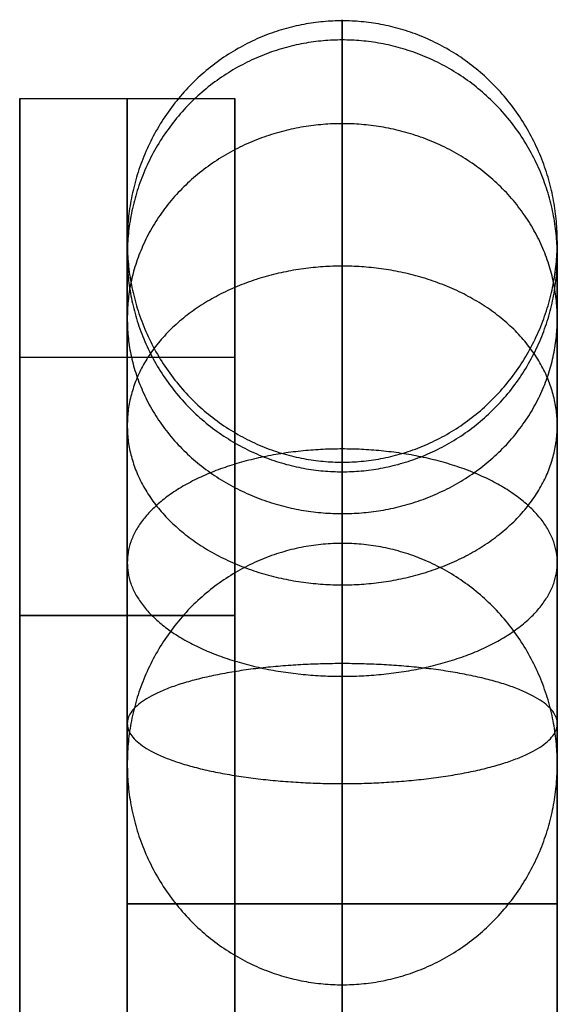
# Model space of a CAD drawing. Header units: millimetres. Extents: x -417 to 417, y -149 to 149.
# Tile 14 of 34: x -392 to -387, y 138 to 147. Entities that reach past the tile are written whole.
import ezdxf

# ---------------------------------------------------------------- set-up
doc = ezdxf.new("R2010")
doc.units = ezdxf.units.MM
doc.layers.add('Default', color=7, linetype='Continuous', true_color=0x000000)
doc.layers.add('Défaut', color=7, linetype='Continuous', true_color=0x000000)

msp = doc.modelspace()

# ---------------------------------------------------------------- linework, layer by layer
at = {"layer": 'Default'}
for p, q in [((-392, 146.5685, 124.4938), (-390, 146.5685, 124.4938)), ((-392, 146.5685, 121.9964), (-392, 141.7585, 121.9964)), ((-392, 146.5685, 578.5268), (-390, 146.5685, 578.5268)), ((-392, 146.5685, 576.0294), (-392, 141.7585, 576.0294)), ((-391, 141.7585, 117.2783), (-391, 146.5685, 114.5041)), ((-391, 146.5685, 114.5041), (-391, 146.5685, 134.4835)), ((-391, 146.5685, 134.4835), (-391, 86.5685, 134.4835)), ((-391, 141.7585, 571.3113), (-391, 146.5685, 568.5371)), ((-391, 146.5685, 568.5371), (-391, 146.5685, 588.5165)), ((-391, 146.5685, 588.5165), (-391, 86.5685, 588.5165)), ((-390, 141.7585, 121.9964), (-390, 146.5685, 121.9964)), ((-390, 141.7585, 576.0294), (-390, 146.5685, 576.0294)), ((-392, 144.1635, 115.8912), (-390, 144.1635, 115.8912)), ((-392, 144.1635, 569.9242), (-390, 144.1635, 569.9242)), ((-392, 141.7585, 120.3866), (-390, 141.7585, 120.3866)), ((-392, 141.7585, 574.4195), (-390, 141.7585, 574.4195)), ((-391, 141.7585, 123.4949), (-391, 141.7585, 117.2783)), ((-391, 141.7585, 577.5278), (-391, 141.7585, 571.3113))]:
    msp.add_line(p, q, dxfattribs=at)
for points in [[(-392, 141.7585, 117.2783), (-392, 144.1635, 115.8912), (-392, 146.5685, 114.5041)], [(-392, 146.5685, 114.5041), (-391, 146.5685, 114.5041), (-390, 146.5685, 114.5041)], [(-392, 146.5685, 134.4835), (-391, 146.5685, 134.4835), (-390, 146.5685, 134.4835)], [(-392, 146.5685, 134.4835), (-392, 116.5685, 134.4835), (-392, 86.5685, 134.4835)], [(-392, 141.7585, 571.3113), (-392, 144.1635, 569.9242), (-392, 146.5685, 568.5371)], [(-392, 146.5685, 568.5371), (-391, 146.5685, 568.5371), (-390, 146.5685, 568.5371)], [(-392, 146.5685, 588.5165), (-391, 146.5685, 588.5165), (-390, 146.5685, 588.5165)], [(-392, 146.5685, 588.5165), (-392, 116.5685, 588.5165), (-392, 86.5685, 588.5165)], [(-390, 146.5685, 114.5041), (-390, 144.1635, 115.8912), (-390, 141.7585, 117.2783)], [(-390, 86.5685, 134.4835), (-390, 116.5685, 134.4835), (-390, 146.5685, 134.4835)], [(-390, 146.5685, 568.5371), (-390, 144.1635, 569.9242), (-390, 141.7585, 571.3113)], [(-390, 86.5685, 588.5165), (-390, 116.5685, 588.5165), (-390, 146.5685, 588.5165)], [(-392, 141.7585, 117.2783), (-391, 141.7585, 117.2783), (-390, 141.7585, 117.2783)], [(-390, 141.7585, 123.4949), (-391, 141.7585, 123.4949), (-392, 141.7585, 123.4949)], [(-392, 141.7585, 571.3113), (-391, 141.7585, 571.3113), (-390, 141.7585, 571.3113)], [(-390, 141.7585, 577.5278), (-391, 141.7585, 577.5278), (-392, 141.7585, 577.5278)]]:
    msp.add_open_spline(points, degree=2, dxfattribs=at)
for points, knots in [([(-392, 146.5685, 114.5041), (-392, 146.5685, 117.0015), (-392, 146.5685, 119.499), (-392, 146.5685, 126.9912), (-392, 146.5685, 134.4835)], [-9.989701, -9.989701, -9.989701, -4.994851, -4.994851, 9.989701, 9.989701, 9.989701]), ([(-392, 146.5685, 568.5371), (-392, 146.5685, 571.0345), (-392, 146.5685, 573.5319), (-392, 146.5685, 581.0242), (-392, 146.5685, 588.5165)], [-9.989701, -9.989701, -9.989701, -4.994851, -4.994851, 9.989701, 9.989701, 9.989701]), ([(-390, 146.5685, 134.4835), (-390, 146.5685, 126.9912), (-390, 146.5685, 119.499), (-390, 146.5685, 117.0015), (-390, 146.5685, 114.5041)], [-9.989701, -9.989701, -9.989701, 4.994851, 4.994851, 9.989701, 9.989701, 9.989701]), ([(-390, 146.5685, 588.5165), (-390, 146.5685, 581.0242), (-390, 146.5685, 573.5319), (-390, 146.5685, 571.0345), (-390, 146.5685, 568.5371)], [-9.989701, -9.989701, -9.989701, 4.994851, 4.994851, 9.989701, 9.989701, 9.989701]), ([(-392, 141.7585, 123.4949), (-392, 141.7585, 121.4969), (-392, 141.7585, 119.499), (-392, 141.7585, 118.3886), (-392, 141.7585, 117.2783)], [-3.108268, -3.108268, -3.108268, 0.887612, 0.887612, 3.108268, 3.108268, 3.108268]), ([(-392, 141.7585, 577.5278), (-392, 141.7585, 575.5299), (-392, 141.7585, 573.5319), (-392, 141.7585, 572.4216), (-392, 141.7585, 571.3113)], [-3.108268, -3.108268, -3.108268, 0.887612, 0.887612, 3.108268, 3.108268, 3.108268]), ([(-390, 141.7585, 117.2783), (-390, 141.7585, 118.3886), (-390, 141.7585, 119.499), (-390, 141.7585, 121.4969), (-390, 141.7585, 123.4949)], [-3.108268, -3.108268, -3.108268, -0.887612, -0.887612, 3.108268, 3.108268, 3.108268]), ([(-390, 141.7585, 571.3113), (-390, 141.7585, 572.4216), (-390, 141.7585, 573.5319), (-390, 141.7585, 575.5299), (-390, 141.7585, 577.5278)], [-3.108268, -3.108268, -3.108268, -0.887612, -0.887612, 3.108268, 3.108268, 3.108268])]:
    msp.add_open_spline(points, degree=2, knots=knots, dxfattribs=at)
for points, knots in [([(-392, 133.7585, 123.4949), (-392, 133.7585, 127.4907), (-392, 137.7585, 127.4907), (-392, 141.7585, 127.4907), (-392, 141.7585, 123.4949)], [-394.455905, -394.455905, -394.455905, -388.17272, -388.17272, -381.889534, -381.889534, -381.889534]), ([(-392, 133.7585, 577.5278), (-392, 133.7585, 581.5237), (-392, 137.7585, 581.5237), (-392, 141.7585, 581.5237), (-392, 141.7585, 577.5278)], [-394.455905, -394.455905, -394.455905, -388.17272, -388.17272, -381.889534, -381.889534, -381.889534]), ([(-391, 133.7585, 123.4949), (-391, 133.7585, 127.4907), (-391, 137.7585, 127.4907), (-391, 141.7585, 127.4907), (-391, 141.7585, 123.4949)], [-394.455905, -394.455905, -394.455905, -388.17272, -388.17272, -381.889534, -381.889534, -381.889534]), ([(-391, 133.7585, 577.5278), (-391, 133.7585, 581.5237), (-391, 137.7585, 581.5237), (-391, 141.7585, 581.5237), (-391, 141.7585, 577.5278)], [-394.455905, -394.455905, -394.455905, -388.17272, -388.17272, -381.889534, -381.889534, -381.889534]), ([(-390, 141.7585, 123.4949), (-390, 141.7585, 127.4907), (-390, 137.7585, 127.4907), (-390, 133.7585, 127.4907), (-390, 133.7585, 123.4949)], [381.889534, 381.889534, 381.889534, 388.17272, 388.17272, 394.455905, 394.455905, 394.455905]), ([(-390, 141.7585, 577.5278), (-390, 141.7585, 581.5237), (-390, 137.7585, 581.5237), (-390, 133.7585, 581.5237), (-390, 133.7585, 577.5278)], [381.889534, 381.889534, 381.889534, 388.17272, 388.17272, 394.455905, 394.455905, 394.455905])]:
    msp.add_rational_spline(points, [1, 0.707106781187, 1, 0.707106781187, 1], degree=2, knots=knots, dxfattribs=at)
at = {"layer": 'Défaut'}
for points, weights, knots in [([(-387, 145.239, 1147.4383), (-387, 147.2923, 1147.3371), (-389, 147.2923, 1147.3371), (-391, 147.2923, 1147.3371), (-391, 145.239, 1147.4383)], [1, 0.707106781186, 1, 0.707106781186, 1], [0, 0, 0, 3.141593, 3.141593, 6.283185, 6.283185, 6.283185]), ([(-387, 145.239, 1534.4383), (-387, 147.2923, 1534.3371), (-389, 147.2923, 1534.3371), (-391, 147.2923, 1534.3371), (-391, 145.239, 1534.4383)], [1, 0.707106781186, 1, 0.707106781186, 1], [0, 0, 0, 3.141593, 3.141593, 6.283185, 6.283185, 6.283185]), ([(-387, 145.239, 1919.4383), (-387, 147.2923, 1919.3371), (-389, 147.2923, 1919.3371), (-391, 147.2923, 1919.3371), (-391, 145.239, 1919.4383)], [1, 0.707106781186, 1, 0.707106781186, 1], [0, 0, 0, 3.141593, 3.141593, 6.283185, 6.283185, 6.283185]), ([(-387, 145.1053, 1149.02), (-387, 147.1141, 1149.446), (-389, 147.1141, 1149.446), (-391, 147.1141, 1149.446), (-391, 145.1053, 1149.02)], [1, 0.707106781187, 1, 0.707106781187, 1], [0, 0, 0, 3.141593, 3.141593, 6.283185, 6.283185, 6.283185]), ([(-387, 145.1053, 1536.02), (-387, 147.1141, 1536.446), (-389, 147.1141, 1536.446), (-391, 147.1141, 1536.446), (-391, 145.1053, 1536.02)], [1, 0.707106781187, 1, 0.707106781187, 1], [0, 0, 0, 3.141593, 3.141593, 6.283185, 6.283185, 6.283185]), ([(-387, 145.1053, 1921.02), (-387, 147.1141, 1921.446), (-389, 147.1141, 1921.446), (-391, 147.1141, 1921.446), (-391, 145.1053, 1921.02)], [1, 0.707106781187, 1, 0.707106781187, 1], [0, 0, 0, 3.141593, 3.141593, 6.283185, 6.283185, 6.283185]), ([(-387, 144.5211, 1150.5656), (-387, 146.3352, 1151.5068), (-389, 146.3352, 1151.5068), (-391, 146.3352, 1151.5068), (-391, 144.5211, 1150.5656)], [1, 0.707106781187, 1, 0.707106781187, 1], [0, 0, 0, 3.141593, 3.141593, 6.283185, 6.283185, 6.283185]), ([(-387, 144.5211, 1537.5656), (-387, 146.3352, 1538.5068), (-389, 146.3352, 1538.5068), (-391, 146.3352, 1538.5068), (-391, 144.5211, 1537.5656)], [1, 0.707106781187, 1, 0.707106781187, 1], [0, 0, 0, 3.141593, 3.141593, 6.283185, 6.283185, 6.283185]), ([(-387, 144.5211, 1922.5656), (-387, 146.3352, 1923.5068), (-389, 146.3352, 1923.5068), (-391, 146.3352, 1923.5068), (-391, 144.5211, 1922.5656)], [1, 0.707106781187, 1, 0.707106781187, 1], [0, 0, 0, 3.141593, 3.141593, 6.283185, 6.283185, 6.283185]), ([(-391, 145.239, 1147.4383), (-391, 143.1857, 1147.5395), (-389, 143.1857, 1147.5395), (-387, 143.1857, 1147.5395), (-387, 145.239, 1147.4383)], [1, 0.707106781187, 1, 0.707106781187, 1], [6.283185, 6.283185, 6.283185, 9.424778, 9.424778, 12.566371, 12.566371, 12.566371]), ([(-391, 145.239, 1534.4383), (-391, 143.1857, 1534.5395), (-389, 143.1857, 1534.5395), (-387, 143.1857, 1534.5395), (-387, 145.239, 1534.4383)], [1, 0.707106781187, 1, 0.707106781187, 1], [6.283185, 6.283185, 6.283185, 9.424778, 9.424778, 12.566371, 12.566371, 12.566371]), ([(-391, 145.239, 1919.4383), (-391, 143.1857, 1919.5395), (-389, 143.1857, 1919.5395), (-387, 143.1857, 1919.5395), (-387, 145.239, 1919.4383)], [1, 0.707106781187, 1, 0.707106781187, 1], [6.283185, 6.283185, 6.283185, 9.424778, 9.424778, 12.566371, 12.566371, 12.566371]), ([(-391, 145.1053, 1149.02), (-391, 143.0966, 1148.5939), (-389, 143.0966, 1148.5939), (-387, 143.0966, 1148.5939), (-387, 145.1053, 1149.02)], [1, 0.707106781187, 1, 0.707106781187, 1], [6.283185, 6.283185, 6.283185, 9.424778, 9.424778, 12.566371, 12.566371, 12.566371]), ([(-391, 145.1053, 1536.02), (-391, 143.0966, 1535.5939), (-389, 143.0966, 1535.5939), (-387, 143.0966, 1535.5939), (-387, 145.1053, 1536.02)], [1, 0.707106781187, 1, 0.707106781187, 1], [6.283185, 6.283185, 6.283185, 9.424778, 9.424778, 12.566371, 12.566371, 12.566371]), ([(-391, 145.1053, 1921.02), (-391, 143.0966, 1920.5939), (-389, 143.0966, 1920.5939), (-387, 143.0966, 1920.5939), (-387, 145.1053, 1921.02)], [1, 0.707106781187, 1, 0.707106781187, 1], [6.283185, 6.283185, 6.283185, 9.424778, 9.424778, 12.566371, 12.566371, 12.566371]), ([(-387, 143.527, 1151.8985), (-387, 145.0096, 1153.2841), (-389, 145.0096, 1153.2841), (-391, 145.0096, 1153.2841), (-391, 143.527, 1151.8985)], [1, 0.707106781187, 1, 0.707106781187, 1], [0, 0, 0, 3.141593, 3.141593, 6.283185, 6.283185, 6.283185]), ([(-387, 143.527, 1538.8985), (-387, 145.0096, 1540.2841), (-389, 145.0096, 1540.2841), (-391, 145.0096, 1540.2841), (-391, 143.527, 1538.8985)], [1, 0.707106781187, 1, 0.707106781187, 1], [0, 0, 0, 3.141593, 3.141593, 6.283185, 6.283185, 6.283185]), ([(-387, 143.527, 1923.8985), (-387, 145.0096, 1925.2841), (-389, 145.0096, 1925.2841), (-391, 145.0096, 1925.2841), (-391, 143.527, 1923.8985)], [1, 0.707106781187, 1, 0.707106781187, 1], [0, 0, 0, 3.141593, 3.141593, 6.283185, 6.283185, 6.283185]), ([(-391, 144.5211, 1150.5656), (-391, 142.7071, 1149.6243), (-389, 142.7071, 1149.6243), (-387, 142.7071, 1149.6243), (-387, 144.5211, 1150.5656)], [1, 0.707106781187, 1, 0.707106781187, 1], [6.283185, 6.283185, 6.283185, 9.424778, 9.424778, 12.566371, 12.566371, 12.566371]), ([(-391, 144.5211, 1537.5656), (-391, 142.7071, 1536.6243), (-389, 142.7071, 1536.6243), (-387, 142.7071, 1536.6243), (-387, 144.5211, 1537.5656)], [1, 0.707106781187, 1, 0.707106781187, 1], [6.283185, 6.283185, 6.283185, 9.424778, 9.424778, 12.566371, 12.566371, 12.566371]), ([(-391, 144.5211, 1922.5656), (-391, 142.7071, 1921.6243), (-389, 142.7071, 1921.6243), (-387, 142.7071, 1921.6243), (-387, 144.5211, 1922.5656)], [1, 0.707106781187, 1, 0.707106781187, 1], [6.283185, 6.283185, 6.283185, 9.424778, 9.424778, 12.566371, 12.566371, 12.566371]), ([(-391, 143.527, 1151.8985), (-391, 142.0443, 1150.513), (-389, 142.0443, 1150.513), (-387, 142.0443, 1150.513), (-387, 143.527, 1151.8985)], [1, 0.707106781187, 1, 0.707106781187, 1], [6.283185, 6.283185, 6.283185, 9.424778, 9.424778, 12.566371, 12.566371, 12.566371]), ([(-391, 143.527, 1538.8985), (-391, 142.0443, 1537.513), (-389, 142.0443, 1537.513), (-387, 142.0443, 1537.513), (-387, 143.527, 1538.8985)], [1, 0.707106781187, 1, 0.707106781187, 1], [6.283185, 6.283185, 6.283185, 9.424778, 9.424778, 12.566371, 12.566371, 12.566371]), ([(-391, 143.527, 1923.8985), (-391, 142.0443, 1922.513), (-389, 142.0443, 1922.513), (-387, 142.0443, 1922.513), (-387, 143.527, 1923.8985)], [1, 0.707106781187, 1, 0.707106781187, 1], [6.283185, 6.283185, 6.283185, 9.424778, 9.424778, 12.566371, 12.566371, 12.566371]), ([(-387, 142.2511, 1152.8875), (-387, 143.3085, 1154.6028), (-389, 143.3085, 1154.6028), (-391, 143.3085, 1154.6028), (-391, 142.2511, 1152.8875)], [1, 0.707106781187, 1, 0.707106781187, 1], [0, 0, 0, 3.141593, 3.141593, 6.283185, 6.283185, 6.283185]), ([(-387, 142.2511, 1539.8875), (-387, 143.3085, 1541.6028), (-389, 143.3085, 1541.6028), (-391, 143.3085, 1541.6028), (-391, 142.2511, 1539.8875)], [1, 0.707106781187, 1, 0.707106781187, 1], [0, 0, 0, 3.141593, 3.141593, 6.283185, 6.283185, 6.283185]), ([(-387, 142.2511, 1924.8875), (-387, 143.3085, 1926.6028), (-389, 143.3085, 1926.6028), (-391, 143.3085, 1926.6028), (-391, 142.2511, 1924.8875)], [1, 0.707106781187, 1, 0.707106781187, 1], [0, 0, 0, 3.141593, 3.141593, 6.283185, 6.283185, 6.283185]), ([(-387, 140.3768, 1054.0677), (-387, 142.4301, 1053.9665), (-389, 142.4301, 1053.9665), (-391, 142.4301, 1053.9665), (-391, 140.3768, 1054.0677)], [1, 0.707106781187, 1, 0.707106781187, 1], [0, 0, 0, 3.141593, 3.141593, 6.283185, 6.283185, 6.283185]), ([(-387, 140.3768, 1441.0677), (-387, 142.4301, 1440.9665), (-389, 142.4301, 1440.9665), (-391, 142.4301, 1440.9665), (-391, 140.3768, 1441.0677)], [1, 0.707106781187, 1, 0.707106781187, 1], [0, 0, 0, 3.141593, 3.141593, 6.283185, 6.283185, 6.283185]), ([(-387, 140.3768, 1826.0677), (-387, 142.4301, 1825.9665), (-389, 142.4301, 1825.9665), (-391, 142.4301, 1825.9665), (-391, 140.3768, 1826.0677)], [1, 0.707106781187, 1, 0.707106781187, 1], [0, 0, 0, 3.141593, 3.141593, 6.283185, 6.283185, 6.283185]), ([(-391, 142.2511, 1152.8875), (-391, 141.1938, 1151.1723), (-389, 141.1938, 1151.1723), (-387, 141.1938, 1151.1723), (-387, 142.2511, 1152.8875)], [1, 0.707106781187, 1, 0.707106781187, 1], [6.283185, 6.283185, 6.283185, 9.424778, 9.424778, 12.566371, 12.566371, 12.566371]), ([(-391, 142.2511, 1539.8875), (-391, 141.1938, 1538.1723), (-389, 141.1938, 1538.1723), (-387, 141.1938, 1538.1723), (-387, 142.2511, 1539.8875)], [1, 0.707106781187, 1, 0.707106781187, 1], [6.283185, 6.283185, 6.283185, 9.424778, 9.424778, 12.566371, 12.566371, 12.566371]), ([(-391, 142.2511, 1924.8875), (-391, 141.1938, 1923.1723), (-389, 141.1938, 1923.1723), (-387, 141.1938, 1923.1723), (-387, 142.2511, 1924.8875)], [1, 0.707106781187, 1, 0.707106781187, 1], [6.283185, 6.283185, 6.283185, 9.424778, 9.424778, 12.566371, 12.566371, 12.566371]), ([(-387, 140.7533, 1153.5165), (-387, 141.3114, 1155.4414), (-389, 141.3114, 1155.4414), (-391, 141.3114, 1155.4414), (-391, 140.7533, 1153.5165)], [1, 0.707106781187, 1, 0.707106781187, 1], [0, 0, 0, 3.141593, 3.141593, 6.283185, 6.283185, 6.283185]), ([(-387, 140.7533, 1540.5165), (-387, 141.3114, 1542.4414), (-389, 141.3114, 1542.4414), (-391, 141.3114, 1542.4414), (-391, 140.7533, 1540.5165)], [1, 0.707106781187, 1, 0.707106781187, 1], [0, 0, 0, 3.141593, 3.141593, 6.283185, 6.283185, 6.283185]), ([(-387, 140.7533, 1925.5165), (-387, 141.3114, 1927.4414), (-389, 141.3114, 1927.4414), (-391, 141.3114, 1927.4414), (-391, 140.7533, 1925.5165)], [1, 0.707106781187, 1, 0.707106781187, 1], [0, 0, 0, 3.141593, 3.141593, 6.283185, 6.283185, 6.283185]), ([(-391, 140.7533, 1153.5165), (-391, 140.1952, 1151.5916), (-389, 140.1952, 1151.5916), (-387, 140.1952, 1151.5916), (-387, 140.7533, 1153.5165)], [1, 0.707106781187, 1, 0.707106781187, 1], [6.283185, 6.283185, 6.283185, 9.424778, 9.424778, 12.566371, 12.566371, 12.566371]), ([(-391, 140.7533, 1540.5165), (-391, 140.1952, 1538.5916), (-389, 140.1952, 1538.5916), (-387, 140.1952, 1538.5916), (-387, 140.7533, 1540.5165)], [1, 0.707106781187, 1, 0.707106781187, 1], [6.283185, 6.283185, 6.283185, 9.424778, 9.424778, 12.566371, 12.566371, 12.566371]), ([(-391, 140.7533, 1925.5165), (-391, 140.1952, 1923.5916), (-389, 140.1952, 1923.5916), (-387, 140.1952, 1923.5916), (-387, 140.7533, 1925.5165)], [1, 0.707106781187, 1, 0.707106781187, 1], [6.283185, 6.283185, 6.283185, 9.424778, 9.424778, 12.566371, 12.566371, 12.566371]), ([(-391, 140.3768, 1054.0677), (-391, 138.3234, 1054.1688), (-389, 138.3234, 1054.1688), (-387, 138.3234, 1054.1688), (-387, 140.3768, 1054.0677)], [1, 0.707106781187, 1, 0.707106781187, 1], [6.283185, 6.283185, 6.283185, 9.424778, 9.424778, 12.566371, 12.566371, 12.566371]), ([(-391, 140.3768, 1441.0677), (-391, 138.3234, 1441.1688), (-389, 138.3234, 1441.1688), (-387, 138.3234, 1441.1688), (-387, 140.3768, 1441.0677)], [1, 0.707106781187, 1, 0.707106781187, 1], [6.283185, 6.283185, 6.283185, 9.424778, 9.424778, 12.566371, 12.566371, 12.566371]), ([(-391, 140.3768, 1826.0677), (-391, 138.3234, 1826.1688), (-389, 138.3234, 1826.1688), (-387, 138.3234, 1826.1688), (-387, 140.3768, 1826.0677)], [1, 0.707106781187, 1, 0.707106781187, 1], [6.283185, 6.283185, 6.283185, 9.424778, 9.424778, 12.566371, 12.566371, 12.566371]), ([(-391, 139.0764, 1153.7418), (-391, 139.0773, 1151.7418), (-389, 139.0773, 1151.7418), (-387, 139.0773, 1151.7418), (-387, 139.0764, 1153.7418)], [1, 0.707106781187, 1, 0.707106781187, 1], [6.283185, 6.283185, 6.283185, 9.424778, 9.424778, 12.566371, 12.566371, 12.566371]), ([(-391, 139.0764, 1540.7418), (-391, 139.0773, 1538.7418), (-389, 139.0773, 1538.7418), (-387, 139.0773, 1538.7418), (-387, 139.0764, 1540.7418)], [1, 0.707106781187, 1, 0.707106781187, 1], [6.283185, 6.283185, 6.283185, 9.424778, 9.424778, 12.566371, 12.566371, 12.566371]), ([(-391, 139.0764, 1925.7418), (-391, 139.0773, 1923.7418), (-389, 139.0773, 1923.7418), (-387, 139.0773, 1923.7418), (-387, 139.0764, 1925.7418)], [1, 0.707106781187, 1, 0.707106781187, 1], [6.283185, 6.283185, 6.283185, 9.424778, 9.424778, 12.566371, 12.566371, 12.566371]), ([(-387, 139.0764, 1153.7418), (-387, 139.0755, 1155.7418), (-389, 139.0755, 1155.7418), (-391, 139.0755, 1155.7418), (-391, 139.0764, 1153.7418)], [1, 0.707106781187, 1, 0.707106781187, 1], [0, 0, 0, 3.141593, 3.141593, 6.283185, 6.283185, 6.283185]), ([(-387, 139.0764, 1540.7418), (-387, 139.0755, 1542.7418), (-389, 139.0755, 1542.7418), (-391, 139.0755, 1542.7418), (-391, 139.0764, 1540.7418)], [1, 0.707106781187, 1, 0.707106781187, 1], [0, 0, 0, 3.141593, 3.141593, 6.283185, 6.283185, 6.283185]), ([(-387, 139.0764, 1925.7418), (-387, 139.0755, 1927.7418), (-389, 139.0755, 1927.7418), (-391, 139.0755, 1927.7418), (-391, 139.0764, 1925.7418)], [1, 0.707106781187, 1, 0.707106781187, 1], [0, 0, 0, 3.141593, 3.141593, 6.283185, 6.283185, 6.283185])]:
    msp.add_rational_spline(points, weights, degree=2, knots=knots, dxfattribs=at)
for points, knots in [([(-389, 134.8435, 1154.5992), (-389, 135.4668, 1154.9637), (-389, 136.8389, 1155.541), (-389, 139.0755, 1155.8436), (-389, 141.3122, 1155.543), (-389, 143.3584, 1154.6837), (-389, 145.1013, 1153.3326), (-389, 146.4275, 1151.5547), (-389, 147.2065, 1149.4931), (-389, 147.3293, 1148.0436), (-389, 147.2923, 1147.3371)], [0, 0, 0, 0, 1.591672, 3.243692, 4.895712, 6.487384, 8.079056, 9.731075, 11.383095, 12.974767, 12.974767, 12.974767, 12.974767]), ([(-389, 134.8435, 1541.5992), (-389, 135.4668, 1541.9637), (-389, 136.8389, 1542.541), (-389, 139.0755, 1542.8436), (-389, 141.3122, 1542.543), (-389, 143.3584, 1541.6837), (-389, 145.1013, 1540.3326), (-389, 146.4275, 1538.5547), (-389, 147.2065, 1536.4931), (-389, 147.3293, 1535.0436), (-389, 147.2923, 1534.3371)], [0, 0, 0, 0, 1.591672, 3.243692, 4.895712, 6.487384, 8.079056, 9.731075, 11.383095, 12.974767, 12.974767, 12.974767, 12.974767]), ([(-389, 134.8435, 1926.5992), (-389, 135.4668, 1926.9637), (-389, 136.8389, 1927.541), (-389, 139.0755, 1927.8436), (-389, 141.3122, 1927.543), (-389, 143.3584, 1926.6837), (-389, 145.1013, 1925.3326), (-389, 146.4275, 1923.5547), (-389, 147.2065, 1921.4931), (-389, 147.3293, 1920.0436), (-389, 147.2923, 1919.3371)], [0, 0, 0, 0, 1.591672, 3.243692, 4.895712, 6.487384, 8.079056, 9.731075, 11.383095, 12.974767, 12.974767, 12.974767, 12.974767]), ([(-391, 135.9024, 1152.8848), (-391, 136.3699, 1153.1582), (-391, 137.399, 1153.5912), (-391, 139.0764, 1153.8181), (-391, 140.7539, 1153.5927), (-391, 142.2886, 1152.9482), (-391, 143.5958, 1151.9349), (-391, 144.5904, 1150.6015), (-391, 145.1747, 1149.0553), (-391, 145.2667, 1147.9681), (-391, 145.239, 1147.4383)], [0, 0, 0, 0, 1.591672, 3.243692, 4.895712, 6.487384, 8.079056, 9.731075, 11.383095, 12.974767, 12.974767, 12.974767, 12.974767]), ([(-391, 135.9024, 1539.8848), (-391, 136.3699, 1540.1582), (-391, 137.399, 1540.5912), (-391, 139.0764, 1540.8181), (-391, 140.7539, 1540.5927), (-391, 142.2886, 1539.9482), (-391, 143.5958, 1538.9349), (-391, 144.5904, 1537.6015), (-391, 145.1747, 1536.0553), (-391, 145.2667, 1534.9681), (-391, 145.239, 1534.4383)], [0, 0, 0, 0, 1.591672, 3.243692, 4.895712, 6.487384, 8.079056, 9.731075, 11.383095, 12.974767, 12.974767, 12.974767, 12.974767]), ([(-391, 135.9024, 1924.8848), (-391, 136.3699, 1925.1582), (-391, 137.399, 1925.5912), (-391, 139.0764, 1925.8181), (-391, 140.7539, 1925.5927), (-391, 142.2886, 1924.9482), (-391, 143.5958, 1923.9349), (-391, 144.5904, 1922.6015), (-391, 145.1747, 1921.0553), (-391, 145.2667, 1919.9681), (-391, 145.239, 1919.4383)], [0, 0, 0, 0, 1.591672, 3.243692, 4.895712, 6.487384, 8.079056, 9.731075, 11.383095, 12.974767, 12.974767, 12.974767, 12.974767]), ([(-387, 145.239, 1147.4383), (-387, 145.2667, 1147.9681), (-387, 145.1747, 1149.0553), (-387, 144.5904, 1150.6015), (-387, 143.5958, 1151.9349), (-387, 142.2886, 1152.9482), (-387, 140.7539, 1153.5927), (-387, 139.0764, 1153.8181), (-387, 137.399, 1153.5912), (-387, 136.3699, 1153.1582), (-387, 135.9024, 1152.8848)], [-12.974767, -12.974767, -12.974767, -12.974767, -11.383095, -9.731075, -8.079056, -6.487384, -4.895712, -3.243692, -1.591672, 0, 0, 0, 0]), ([(-387, 145.239, 1534.4383), (-387, 145.2667, 1534.9681), (-387, 145.1747, 1536.0553), (-387, 144.5904, 1537.6015), (-387, 143.5958, 1538.9349), (-387, 142.2886, 1539.9482), (-387, 140.7539, 1540.5927), (-387, 139.0764, 1540.8181), (-387, 137.399, 1540.5912), (-387, 136.3699, 1540.1582), (-387, 135.9024, 1539.8848)], [-12.974767, -12.974767, -12.974767, -12.974767, -11.383095, -9.731075, -8.079056, -6.487384, -4.895712, -3.243692, -1.591672, 0, 0, 0, 0]), ([(-387, 145.239, 1919.4383), (-387, 145.2667, 1919.9681), (-387, 145.1747, 1921.0553), (-387, 144.5904, 1922.6015), (-387, 143.5958, 1923.9349), (-387, 142.2886, 1924.9482), (-387, 140.7539, 1925.5927), (-387, 139.0764, 1925.8181), (-387, 137.399, 1925.5912), (-387, 136.3699, 1925.1582), (-387, 135.9024, 1924.8848)], [-12.974767, -12.974767, -12.974767, -12.974767, -11.383095, -9.731075, -8.079056, -6.487384, -4.895712, -3.243692, -1.591672, 0, 0, 0, 0]), ([(-389, 136.9613, 1151.1705), (-389, 137.273, 1151.3527), (-389, 137.959, 1151.6414), (-389, 139.0773, 1151.7927), (-389, 140.1956, 1151.6424), (-389, 141.2187, 1151.2128), (-389, 142.0902, 1150.5372), (-389, 142.7533, 1149.6483), (-389, 143.1428, 1148.6175), (-389, 143.2042, 1147.8927), (-389, 143.1857, 1147.5395)], [0, 0, 0, 0, 1.591672, 3.243692, 4.895712, 6.487384, 8.079056, 9.731075, 11.383095, 12.974767, 12.974767, 12.974767, 12.974767]), ([(-389, 136.9613, 1538.1705), (-389, 137.273, 1538.3527), (-389, 137.959, 1538.6414), (-389, 139.0773, 1538.7927), (-389, 140.1956, 1538.6424), (-389, 141.2187, 1538.2128), (-389, 142.0902, 1537.5372), (-389, 142.7533, 1536.6483), (-389, 143.1428, 1535.6175), (-389, 143.2042, 1534.8927), (-389, 143.1857, 1534.5395)], [0, 0, 0, 0, 1.591672, 3.243692, 4.895712, 6.487384, 8.079056, 9.731075, 11.383095, 12.974767, 12.974767, 12.974767, 12.974767]), ([(-389, 136.9613, 1923.1705), (-389, 137.273, 1923.3527), (-389, 137.959, 1923.6414), (-389, 139.0773, 1923.7927), (-389, 140.1956, 1923.6424), (-389, 141.2187, 1923.2128), (-389, 142.0902, 1922.5372), (-389, 142.7533, 1921.6483), (-389, 143.1428, 1920.6175), (-389, 143.2042, 1919.8927), (-389, 143.1857, 1919.5395)], [0, 0, 0, 0, 1.591672, 3.243692, 4.895712, 6.487384, 8.079056, 9.731075, 11.383095, 12.974767, 12.974767, 12.974767, 12.974767])]:
    msp.add_open_spline(points, degree=3, knots=knots, dxfattribs=at)
for points in [[(-389, 147.2923, 1147.3371), (-389, 144.0508, 1085.09), (-389, 140.8093, 1022.8429), (-389, 137.5678, 960.5958)], [(-389, 147.2923, 1534.3371), (-389, 144.0508, 1472.09), (-389, 140.8093, 1409.8429), (-389, 137.5678, 1347.5958)], [(-389, 147.2923, 1919.3371), (-389, 144.0508, 1857.09), (-389, 140.8093, 1794.8429), (-389, 137.5678, 1732.5958)], [(-391, 145.239, 1147.4383), (-391, 141.9975, 1085.1912), (-391, 138.756, 1022.9441), (-391, 135.5145, 960.697)], [(-391, 145.239, 1534.4383), (-391, 141.9975, 1472.1912), (-391, 138.756, 1409.9441), (-391, 135.5145, 1347.697)], [(-391, 145.239, 1919.4383), (-391, 141.9975, 1857.1912), (-391, 138.756, 1794.9441), (-391, 135.5145, 1732.697)], [(-387, 135.5145, 960.697), (-387, 138.756, 1022.9441), (-387, 141.9975, 1085.1912), (-387, 145.239, 1147.4383)], [(-387, 135.5145, 1347.697), (-387, 138.756, 1409.9441), (-387, 141.9975, 1472.1912), (-387, 145.239, 1534.4383)], [(-387, 135.5145, 1732.697), (-387, 138.756, 1794.9441), (-387, 141.9975, 1857.1912), (-387, 145.239, 1919.4383)], [(-389, 143.1857, 1147.5395), (-389, 139.9442, 1085.2924), (-389, 136.7027, 1023.0453), (-389, 133.4612, 960.7982)], [(-389, 143.1857, 1534.5395), (-389, 139.9442, 1472.2924), (-389, 136.7027, 1410.0453), (-389, 133.4612, 1347.7982)], [(-389, 143.1857, 1919.5395), (-389, 139.9442, 1857.2924), (-389, 136.7027, 1795.0453), (-389, 133.4612, 1732.7982)]]:
    msp.add_open_spline(points, degree=3, dxfattribs=at)

doc.saveas('drawing.dxf')
